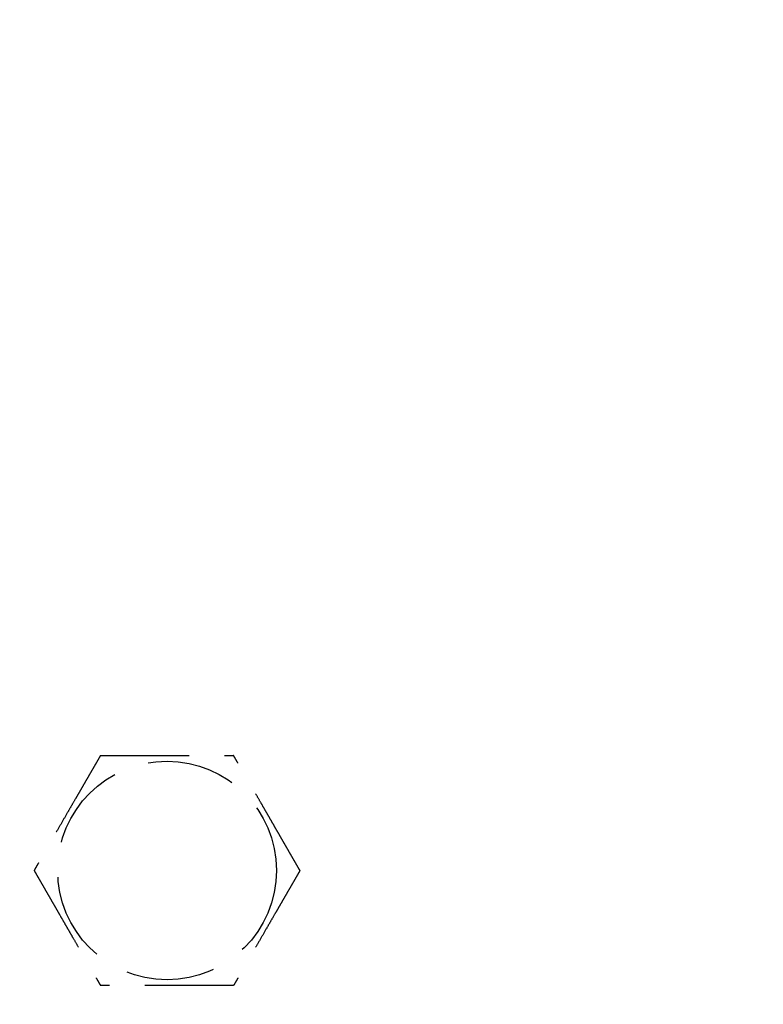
# Model space of a CAD drawing. Header units: millimetres. Extents: x -50096 to 615650, y 194565 to 243945.
# Tile 102 of 256: x 233916 to 233958, y 221713 to 221768. Entities that reach past the tile are written whole.
import ezdxf

# ---------------------------------------------------------------- set-up
doc = ezdxf.new("R2010")
doc.units = ezdxf.units.MM
doc.linetypes.add('ГТО-1 Пунктир', pattern=[7, 5, -2])
doc.layers.add('ГТО-2_Размеры_035', color=2, linetype='Continuous', lineweight=35)
doc.layers.add('ОГОС_Пунктир_025', color=151, linetype='ГТО-1 Пунктир', lineweight=25)
doc.layers.add('ГТО-2_Штриховка_018', color=7, linetype='Continuous', lineweight=18, true_color=0x6b6b6b)

# ---------------------------------------------------------------- blocks, each defined once
blk = doc.blocks.new('ОГСО_Затвор_План')
at = {"layer": 'ОГОС_Пунктир_025'}
blk.add_circle((-1044.17, 57.5), 6.172, dxfattribs=at)
blk.add_circle((-1044.17, 57.5), 6.172, dxfattribs=at)
for points, knots in [([(-1047.923, 64), (-1047.924, 63.999), (-1047.925, 63.997), (-1047.927, 63.992), (-1047.93, 63.988), (-1047.934, 63.982), (-1047.938, 63.974), (-1047.943, 63.965), (-1047.95, 63.954), (-1047.957, 63.94), (-1047.966, 63.925), (-1047.976, 63.909), (-1047.986, 63.891), (-1047.999, 63.869), (-1048.014, 63.843), (-1048.031, 63.813), (-1048.05, 63.78), (-1048.069, 63.747), (-1048.089, 63.712), (-1048.11, 63.676), (-1048.135, 63.632), (-1048.165, 63.581), (-1048.199, 63.522), (-1048.234, 63.461), (-1048.27, 63.399), (-1048.306, 63.336), (-1048.343, 63.272), (-1048.381, 63.206), (-1048.436, 63.112), (-1048.507, 62.989), (-1048.595, 62.835), (-1048.685, 62.68), (-1048.775, 62.524), (-1048.866, 62.367), (-1048.958, 62.208), (-1049.049, 62.049), (-1049.141, 61.89), (-1049.233, 61.73), (-1049.374, 61.487), (-1049.563, 61.16), (-1049.831, 60.695), (-1050.132, 60.173), (-1050.387, 59.732), (-1050.563, 59.428), (-1050.659, 59.261), (-1050.755, 59.094), (-1050.851, 58.929), (-1050.946, 58.765), (-1051.039, 58.602), (-1051.12, 58.462), (-1051.188, 58.344), (-1051.243, 58.249), (-1051.298, 58.155), (-1051.344, 58.075), (-1051.381, 58.01), (-1051.41, 57.96), (-1051.439, 57.91), (-1051.467, 57.862), (-1051.494, 57.815), (-1051.52, 57.77), (-1051.542, 57.732), (-1051.561, 57.699), (-1051.577, 57.671), (-1051.592, 57.646), (-1051.606, 57.621), (-1051.619, 57.599), (-1051.63, 57.579), (-1051.639, 57.563), (-1051.647, 57.55), (-1051.653, 57.539), (-1051.659, 57.528), (-1051.664, 57.52), (-1051.669, 57.512), (-1051.672, 57.507), (-1051.674, 57.504), (-1051.675, 57.501), (-1051.675, 57.501), (-1051.676, 57.5)], [0, 0, 0, 0, 0.004183, 0.008798, 0.014277, 0.021052, 0.029555, 0.040217, 0.053196, 0.068474, 0.085817, 0.104991, 0.125761, 0.147894, 0.180988, 0.216154, 0.253227, 0.292043, 0.332438, 0.374248, 0.417309, 0.483329, 0.551509, 0.621608, 0.693385, 0.766598, 0.841007, 0.916369, 0.992445, 1.16744, 1.344595, 1.523627, 1.704251, 1.886185, 2.069143, 2.252842, 2.436999, 2.621329, 2.805548, 3.279758, 3.752764, 4.418916, 5.086098, 5.279545, 5.472705, 5.665157, 5.856476, 6.046242, 6.23403, 6.419418, 6.531407, 6.641933, 6.750592, 6.856976, 6.916916, 6.975717, 7.033125, 7.088886, 7.142748, 7.194455, 7.243755, 7.276849, 7.308455, 7.338404, 7.366526, 7.392651, 7.41661, 7.433191, 7.448323, 7.461896, 7.473799, 7.483921, 7.492153, 7.498384, 7.502503, 7.504448, 7.505534, 7.505534, 7.505534, 7.505534]), ([(-1047.923, 64), (-1047.924, 63.999), (-1047.925, 63.997), (-1047.927, 63.992), (-1047.93, 63.988), (-1047.934, 63.982), (-1047.938, 63.974), (-1047.943, 63.965), (-1047.95, 63.954), (-1047.957, 63.94), (-1047.966, 63.925), (-1047.976, 63.909), (-1047.986, 63.891), (-1047.999, 63.869), (-1048.014, 63.843), (-1048.031, 63.813), (-1048.05, 63.78), (-1048.069, 63.747), (-1048.089, 63.712), (-1048.11, 63.676), (-1048.135, 63.632), (-1048.165, 63.581), (-1048.199, 63.522), (-1048.234, 63.461), (-1048.27, 63.399), (-1048.306, 63.336), (-1048.343, 63.272), (-1048.381, 63.206), (-1048.436, 63.112), (-1048.507, 62.989), (-1048.595, 62.835), (-1048.685, 62.68), (-1048.775, 62.524), (-1048.866, 62.367), (-1048.958, 62.208), (-1049.049, 62.049), (-1049.141, 61.89), (-1049.233, 61.73), (-1049.374, 61.487), (-1049.563, 61.16), (-1049.831, 60.695), (-1050.132, 60.173), (-1050.387, 59.732), (-1050.563, 59.428), (-1050.659, 59.261), (-1050.755, 59.094), (-1050.851, 58.929), (-1050.946, 58.765), (-1051.039, 58.602), (-1051.12, 58.462), (-1051.188, 58.344), (-1051.243, 58.249), (-1051.298, 58.155), (-1051.344, 58.075), (-1051.381, 58.01), (-1051.41, 57.96), (-1051.439, 57.91), (-1051.467, 57.862), (-1051.494, 57.815), (-1051.52, 57.77), (-1051.542, 57.732), (-1051.561, 57.699), (-1051.577, 57.671), (-1051.592, 57.646), (-1051.606, 57.621), (-1051.619, 57.599), (-1051.63, 57.579), (-1051.639, 57.563), (-1051.647, 57.55), (-1051.653, 57.539), (-1051.659, 57.528), (-1051.664, 57.52), (-1051.669, 57.512), (-1051.672, 57.507), (-1051.674, 57.504), (-1051.675, 57.501), (-1051.675, 57.501), (-1051.676, 57.5)], [0, 0, 0, 0, 0.004183, 0.008798, 0.014277, 0.021052, 0.029555, 0.040217, 0.053196, 0.068474, 0.085817, 0.104991, 0.125761, 0.147894, 0.180988, 0.216154, 0.253227, 0.292043, 0.332438, 0.374248, 0.417309, 0.483329, 0.551509, 0.621608, 0.693385, 0.766598, 0.841007, 0.916369, 0.992445, 1.16744, 1.344595, 1.523627, 1.704251, 1.886185, 2.069143, 2.252842, 2.436999, 2.621329, 2.805548, 3.279758, 3.752764, 4.418916, 5.086098, 5.279545, 5.472705, 5.665157, 5.856476, 6.046242, 6.23403, 6.419418, 6.531407, 6.641933, 6.750592, 6.856976, 6.916916, 6.975717, 7.033125, 7.088886, 7.142748, 7.194455, 7.243755, 7.276849, 7.308455, 7.338404, 7.366526, 7.392651, 7.41661, 7.433191, 7.448323, 7.461896, 7.473799, 7.483921, 7.492153, 7.498384, 7.502503, 7.504448, 7.505534, 7.505534, 7.505534, 7.505534]), ([(-1047.923, 64), (-1047.922, 64), (-1047.919, 64), (-1047.915, 64), (-1047.911, 64), (-1047.905, 64), (-1047.899, 64), (-1047.891, 64), (-1047.881, 64), (-1047.87, 64), (-1047.857, 64), (-1047.842, 64), (-1047.826, 64), (-1047.809, 64), (-1047.79, 64), (-1047.768, 64), (-1047.741, 64), (-1047.71, 64), (-1047.678, 64), (-1047.644, 64), (-1047.609, 64), (-1047.573, 64), (-1047.536, 64), (-1047.49, 64), (-1047.437, 64), (-1047.376, 64), (-1047.313, 64), (-1047.249, 64), (-1047.184, 64), (-1047.117, 64), (-1047.05, 64), (-1046.982, 64), (-1046.881, 64), (-1046.749, 64), (-1046.584, 64), (-1046.417, 64), (-1046.248, 64), (-1046.079, 64), (-1045.909, 64), (-1045.738, 64), (-1045.566, 64), (-1045.394, 64), (-1045.222, 64), (-1044.98, 64), (-1044.669, 64), (-1044.29, 64), (-1043.911, 64), (-1043.485, 64), (-1043.012, 64), (-1042.622, 64), (-1042.363, 64), (-1042.235, 64), (-1042.108, 64), (-1041.981, 64), (-1041.855, 64), (-1041.729, 64), (-1041.605, 64), (-1041.483, 64), (-1041.374, 64), (-1041.28, 64), (-1041.201, 64), (-1041.122, 64), (-1041.045, 64), (-1040.979, 64), (-1040.923, 64), (-1040.877, 64), (-1040.832, 64), (-1040.789, 64), (-1040.747, 64), (-1040.707, 64), (-1040.668, 64), (-1040.634, 64), (-1040.605, 64), (-1040.581, 64), (-1040.558, 64), (-1040.536, 64), (-1040.516, 64), (-1040.498, 64), (-1040.481, 64), (-1040.467, 64), (-1040.455, 64), (-1040.445, 64), (-1040.436, 64), (-1040.429, 64), (-1040.424, 64), (-1040.42, 64), (-1040.418, 64), (-1040.418, 64), (-1040.417, 64)], [0, 0, 0, 0, 0.003645, 0.007566, 0.012039, 0.017343, 0.023752, 0.031543, 0.040993, 0.052264, 0.065302, 0.079955, 0.096069, 0.113489, 0.132062, 0.151634, 0.180993, 0.211956, 0.244414, 0.278254, 0.313367, 0.349642, 0.386968, 0.425234, 0.484849, 0.546199, 0.609114, 0.67342, 0.738945, 0.805518, 0.872967, 0.94112, 1.009805, 1.173352, 1.338697, 1.50563, 1.673945, 1.843435, 2.013891, 2.185105, 2.356871, 2.528981, 2.701226, 2.8734, 3.253795, 3.633187, 4.011941, 4.390425, 4.911078, 5.431731, 5.559867, 5.687803, 5.81535, 5.942319, 6.068521, 6.193767, 6.317868, 6.440634, 6.561877, 6.642693, 6.722516, 6.801133, 6.878331, 6.953896, 7.000474, 7.046161, 7.090798, 7.134226, 7.176284, 7.216813, 7.255653, 7.292644, 7.318036, 7.342284, 7.365288, 7.386943, 7.407149, 7.425803, 7.442802, 7.456039, 7.467883, 7.478242, 7.487027, 7.494147, 7.499513, 7.503033, 7.504638, 7.505536, 7.505536, 7.505536, 7.505536]), ([(-1047.923, 64), (-1047.922, 64), (-1047.919, 64), (-1047.915, 64), (-1047.911, 64), (-1047.905, 64), (-1047.899, 64), (-1047.891, 64), (-1047.881, 64), (-1047.87, 64), (-1047.857, 64), (-1047.842, 64), (-1047.826, 64), (-1047.809, 64), (-1047.79, 64), (-1047.768, 64), (-1047.741, 64), (-1047.71, 64), (-1047.678, 64), (-1047.644, 64), (-1047.609, 64), (-1047.573, 64), (-1047.536, 64), (-1047.49, 64), (-1047.437, 64), (-1047.376, 64), (-1047.313, 64), (-1047.249, 64), (-1047.184, 64), (-1047.117, 64), (-1047.05, 64), (-1046.982, 64), (-1046.881, 64), (-1046.749, 64), (-1046.584, 64), (-1046.417, 64), (-1046.248, 64), (-1046.079, 64), (-1045.909, 64), (-1045.738, 64), (-1045.566, 64), (-1045.394, 64), (-1045.222, 64), (-1044.98, 64), (-1044.669, 64), (-1044.29, 64), (-1043.911, 64), (-1043.485, 64), (-1043.012, 64), (-1042.622, 64), (-1042.363, 64), (-1042.235, 64), (-1042.108, 64), (-1041.981, 64), (-1041.855, 64), (-1041.729, 64), (-1041.605, 64), (-1041.483, 64), (-1041.374, 64), (-1041.28, 64), (-1041.201, 64), (-1041.122, 64), (-1041.045, 64), (-1040.979, 64), (-1040.923, 64), (-1040.877, 64), (-1040.832, 64), (-1040.789, 64), (-1040.747, 64), (-1040.707, 64), (-1040.668, 64), (-1040.634, 64), (-1040.605, 64), (-1040.581, 64), (-1040.558, 64), (-1040.536, 64), (-1040.516, 64), (-1040.498, 64), (-1040.481, 64), (-1040.467, 64), (-1040.455, 64), (-1040.445, 64), (-1040.436, 64), (-1040.429, 64), (-1040.424, 64), (-1040.42, 64), (-1040.418, 64), (-1040.418, 64), (-1040.417, 64)], [0, 0, 0, 0, 0.003645, 0.007566, 0.012039, 0.017343, 0.023752, 0.031543, 0.040993, 0.052264, 0.065302, 0.079955, 0.096069, 0.113489, 0.132062, 0.151634, 0.180993, 0.211956, 0.244414, 0.278254, 0.313367, 0.349642, 0.386968, 0.425234, 0.484849, 0.546199, 0.609114, 0.67342, 0.738945, 0.805518, 0.872967, 0.94112, 1.009805, 1.173352, 1.338697, 1.50563, 1.673945, 1.843435, 2.013891, 2.185105, 2.356871, 2.528981, 2.701226, 2.8734, 3.253795, 3.633187, 4.011941, 4.390425, 4.911078, 5.431731, 5.559867, 5.687803, 5.81535, 5.942319, 6.068521, 6.193767, 6.317868, 6.440634, 6.561877, 6.642693, 6.722516, 6.801133, 6.878331, 6.953896, 7.000474, 7.046161, 7.090798, 7.134226, 7.176284, 7.216813, 7.255653, 7.292644, 7.318036, 7.342284, 7.365288, 7.386943, 7.407149, 7.425803, 7.442802, 7.456039, 7.467883, 7.478242, 7.487027, 7.494147, 7.499513, 7.503033, 7.504638, 7.505536, 7.505536, 7.505536, 7.505536]), ([(-1036.665, 57.5), (-1036.665, 57.501), (-1036.666, 57.504), (-1036.668, 57.507), (-1036.671, 57.511), (-1036.673, 57.516), (-1036.677, 57.521), (-1036.681, 57.528), (-1036.685, 57.536), (-1036.691, 57.546), (-1036.697, 57.557), (-1036.705, 57.57), (-1036.713, 57.584), (-1036.721, 57.599), (-1036.731, 57.615), (-1036.743, 57.636), (-1036.758, 57.661), (-1036.775, 57.692), (-1036.794, 57.725), (-1036.814, 57.759), (-1036.834, 57.794), (-1036.856, 57.831), (-1036.88, 57.873), (-1036.907, 57.921), (-1036.938, 57.974), (-1036.969, 58.028), (-1037.001, 58.084), (-1037.034, 58.141), (-1037.067, 58.198), (-1037.101, 58.257), (-1037.135, 58.316), (-1037.185, 58.402), (-1037.252, 58.517), (-1037.334, 58.66), (-1037.418, 58.805), (-1037.502, 58.95), (-1037.586, 59.097), (-1037.672, 59.245), (-1037.757, 59.393), (-1037.843, 59.542), (-1037.929, 59.691), (-1038.015, 59.84), (-1038.136, 60.049), (-1038.291, 60.318), (-1038.481, 60.647), (-1038.67, 60.975), (-1038.883, 61.344), (-1039.12, 61.753), (-1039.318, 62.096), (-1039.452, 62.329), (-1039.524, 62.454), (-1039.596, 62.578), (-1039.667, 62.701), (-1039.738, 62.823), (-1039.808, 62.945), (-1039.877, 63.064), (-1039.936, 63.167), (-1039.986, 63.253), (-1040.026, 63.322), (-1040.065, 63.39), (-1040.103, 63.457), (-1040.137, 63.514), (-1040.165, 63.563), (-1040.187, 63.602), (-1040.21, 63.641), (-1040.231, 63.678), (-1040.252, 63.715), (-1040.273, 63.75), (-1040.292, 63.783), (-1040.309, 63.813), (-1040.323, 63.838), (-1040.335, 63.859), (-1040.347, 63.878), (-1040.358, 63.897), (-1040.368, 63.915), (-1040.377, 63.931), (-1040.385, 63.945), (-1040.392, 63.957), (-1040.398, 63.967), (-1040.403, 63.976), (-1040.408, 63.984), (-1040.411, 63.99), (-1040.414, 63.995), (-1040.416, 63.998), (-1040.417, 63.999), (-1040.417, 64), (-1040.417, 64)], [0, 0, 0, 0, 0.003647, 0.00757, 0.012046, 0.017351, 0.023761, 0.031553, 0.041004, 0.052275, 0.065312, 0.079964, 0.096076, 0.113495, 0.132067, 0.151638, 0.185325, 0.221088, 0.258762, 0.298181, 0.33918, 0.381592, 0.425253, 0.48487, 0.546221, 0.609136, 0.673441, 0.738966, 0.805539, 0.872987, 0.941139, 1.009822, 1.173367, 1.33871, 1.505642, 1.673957, 1.843445, 2.013901, 2.185115, 2.356881, 2.528991, 2.701236, 2.87341, 3.253803, 3.633193, 4.011945, 4.390427, 4.91108, 5.431733, 5.575876, 5.719736, 5.863044, 6.005531, 6.146928, 6.286964, 6.425373, 6.561883, 6.642701, 6.722526, 6.801145, 6.878344, 6.95391, 7.000487, 7.046173, 7.090809, 7.134235, 7.176293, 7.21682, 7.255659, 7.292649, 7.318042, 7.34229, 7.365294, 7.38695, 7.407156, 7.425811, 7.442813, 7.456051, 7.467896, 7.478256, 7.487041, 7.49416, 7.499522, 7.503037, 7.504636, 7.505526, 7.505526, 7.505526, 7.505526]), ([(-1036.665, 57.5), (-1036.665, 57.501), (-1036.666, 57.504), (-1036.668, 57.507), (-1036.671, 57.511), (-1036.673, 57.516), (-1036.677, 57.521), (-1036.681, 57.528), (-1036.685, 57.536), (-1036.691, 57.546), (-1036.697, 57.557), (-1036.705, 57.57), (-1036.713, 57.584), (-1036.721, 57.599), (-1036.731, 57.615), (-1036.743, 57.636), (-1036.758, 57.661), (-1036.775, 57.692), (-1036.794, 57.725), (-1036.814, 57.759), (-1036.834, 57.794), (-1036.856, 57.831), (-1036.88, 57.873), (-1036.907, 57.921), (-1036.938, 57.974), (-1036.969, 58.028), (-1037.001, 58.084), (-1037.034, 58.141), (-1037.067, 58.198), (-1037.101, 58.257), (-1037.135, 58.316), (-1037.185, 58.402), (-1037.252, 58.517), (-1037.334, 58.66), (-1037.418, 58.805), (-1037.502, 58.95), (-1037.586, 59.097), (-1037.672, 59.245), (-1037.757, 59.393), (-1037.843, 59.542), (-1037.929, 59.691), (-1038.015, 59.84), (-1038.136, 60.049), (-1038.291, 60.318), (-1038.481, 60.647), (-1038.67, 60.975), (-1038.883, 61.344), (-1039.12, 61.753), (-1039.318, 62.096), (-1039.452, 62.329), (-1039.524, 62.454), (-1039.596, 62.578), (-1039.667, 62.701), (-1039.738, 62.823), (-1039.808, 62.945), (-1039.877, 63.064), (-1039.936, 63.167), (-1039.986, 63.253), (-1040.026, 63.322), (-1040.065, 63.39), (-1040.103, 63.457), (-1040.137, 63.514), (-1040.165, 63.563), (-1040.187, 63.602), (-1040.21, 63.641), (-1040.231, 63.678), (-1040.252, 63.715), (-1040.273, 63.75), (-1040.292, 63.783), (-1040.309, 63.813), (-1040.323, 63.838), (-1040.335, 63.859), (-1040.347, 63.878), (-1040.358, 63.897), (-1040.368, 63.915), (-1040.377, 63.931), (-1040.385, 63.945), (-1040.392, 63.957), (-1040.398, 63.967), (-1040.403, 63.976), (-1040.408, 63.984), (-1040.411, 63.99), (-1040.414, 63.995), (-1040.416, 63.998), (-1040.417, 63.999), (-1040.417, 64), (-1040.417, 64)], [0, 0, 0, 0, 0.003647, 0.00757, 0.012046, 0.017351, 0.023761, 0.031553, 0.041004, 0.052275, 0.065312, 0.079964, 0.096076, 0.113495, 0.132067, 0.151638, 0.185325, 0.221088, 0.258762, 0.298181, 0.33918, 0.381592, 0.425253, 0.48487, 0.546221, 0.609136, 0.673441, 0.738966, 0.805539, 0.872987, 0.941139, 1.009822, 1.173367, 1.33871, 1.505642, 1.673957, 1.843445, 2.013901, 2.185115, 2.356881, 2.528991, 2.701236, 2.87341, 3.253803, 3.633193, 4.011945, 4.390427, 4.91108, 5.431733, 5.575876, 5.719736, 5.863044, 6.005531, 6.146928, 6.286964, 6.425373, 6.561883, 6.642701, 6.722526, 6.801145, 6.878344, 6.95391, 7.000487, 7.046173, 7.090809, 7.134235, 7.176293, 7.21682, 7.255659, 7.292649, 7.318042, 7.34229, 7.365294, 7.38695, 7.407156, 7.425811, 7.442813, 7.456051, 7.467896, 7.478256, 7.487041, 7.49416, 7.499522, 7.503037, 7.504636, 7.505526, 7.505526, 7.505526, 7.505526]), ([(-1051.676, 57.5), (-1051.675, 57.499), (-1051.674, 57.497), (-1051.672, 57.494), (-1051.669, 57.49), (-1051.667, 57.485), (-1051.663, 57.479), (-1051.66, 57.473), (-1051.655, 57.464), (-1051.649, 57.455), (-1051.643, 57.443), (-1051.635, 57.431), (-1051.627, 57.417), (-1051.619, 57.402), (-1051.609, 57.386), (-1051.597, 57.365), (-1051.583, 57.339), (-1051.565, 57.308), (-1051.546, 57.276), (-1051.526, 57.242), (-1051.506, 57.206), (-1051.485, 57.169), (-1051.46, 57.127), (-1051.433, 57.08), (-1051.402, 57.027), (-1051.371, 56.972), (-1051.339, 56.917), (-1051.306, 56.86), (-1051.273, 56.802), (-1051.239, 56.744), (-1051.205, 56.685), (-1051.155, 56.598), (-1051.089, 56.484), (-1051.006, 56.34), (-1050.923, 56.196), (-1050.838, 56.05), (-1050.754, 55.904), (-1050.669, 55.756), (-1050.583, 55.608), (-1050.497, 55.459), (-1050.411, 55.31), (-1050.325, 55.161), (-1050.204, 54.952), (-1050.049, 54.683), (-1049.859, 54.354), (-1049.67, 54.026), (-1049.457, 53.657), (-1049.22, 53.247), (-1049.022, 52.905), (-1048.888, 52.672), (-1048.816, 52.547), (-1048.744, 52.423), (-1048.673, 52.3), (-1048.602, 52.177), (-1048.532, 52.056), (-1048.463, 51.936), (-1048.404, 51.834), (-1048.354, 51.748), (-1048.315, 51.679), (-1048.275, 51.611), (-1048.237, 51.544), (-1048.203, 51.486), (-1048.176, 51.438), (-1048.153, 51.398), (-1048.13, 51.36), (-1048.109, 51.322), (-1048.088, 51.286), (-1048.067, 51.251), (-1048.048, 51.217), (-1048.031, 51.187), (-1048.015, 51.16), (-1048.001, 51.135), (-1047.988, 51.113), (-1047.976, 51.092), (-1047.965, 51.073), (-1047.955, 51.057), (-1047.948, 51.044), (-1047.942, 51.033), (-1047.937, 51.024), (-1047.932, 51.017), (-1047.929, 51.011), (-1047.926, 51.006), (-1047.924, 51.003), (-1047.923, 51.001), (-1047.923, 51.001), (-1047.923, 51)], [0, 0, 0, 0, 0.003647, 0.00757, 0.012046, 0.017351, 0.023761, 0.031553, 0.041004, 0.052275, 0.065313, 0.079965, 0.096077, 0.113495, 0.132067, 0.151638, 0.185324, 0.221085, 0.258757, 0.298174, 0.339171, 0.381581, 0.42524, 0.484856, 0.546207, 0.609121, 0.673427, 0.738952, 0.805525, 0.872973, 0.941125, 1.009809, 1.173356, 1.338701, 1.505634, 1.67395, 1.84344, 2.013896, 2.185112, 2.356878, 2.528989, 2.701235, 2.87341, 3.253803, 3.633193, 4.011945, 4.390427, 4.91108, 5.431733, 5.575876, 5.719737, 5.863045, 6.005532, 6.146929, 6.286966, 6.425374, 6.561883, 6.642698, 6.72252, 6.801136, 6.878333, 6.953897, 7.000475, 7.046163, 7.0908, 7.134229, 7.176287, 7.216817, 7.255658, 7.292649, 7.322166, 7.350103, 7.376298, 7.40059, 7.422815, 7.442813, 7.45605, 7.467893, 7.478252, 7.487037, 7.494156, 7.499519, 7.503037, 7.504639, 7.505534, 7.505534, 7.505534, 7.505534]), ([(-1051.676, 57.5), (-1051.675, 57.499), (-1051.674, 57.497), (-1051.672, 57.494), (-1051.669, 57.49), (-1051.667, 57.485), (-1051.663, 57.479), (-1051.66, 57.473), (-1051.655, 57.464), (-1051.649, 57.455), (-1051.643, 57.443), (-1051.635, 57.431), (-1051.627, 57.417), (-1051.619, 57.402), (-1051.609, 57.386), (-1051.597, 57.365), (-1051.583, 57.339), (-1051.565, 57.308), (-1051.546, 57.276), (-1051.526, 57.242), (-1051.506, 57.206), (-1051.485, 57.169), (-1051.46, 57.127), (-1051.433, 57.08), (-1051.402, 57.027), (-1051.371, 56.972), (-1051.339, 56.917), (-1051.306, 56.86), (-1051.273, 56.802), (-1051.239, 56.744), (-1051.205, 56.685), (-1051.155, 56.598), (-1051.089, 56.484), (-1051.006, 56.34), (-1050.923, 56.196), (-1050.838, 56.05), (-1050.754, 55.904), (-1050.669, 55.756), (-1050.583, 55.608), (-1050.497, 55.459), (-1050.411, 55.31), (-1050.325, 55.161), (-1050.204, 54.952), (-1050.049, 54.683), (-1049.859, 54.354), (-1049.67, 54.026), (-1049.457, 53.657), (-1049.22, 53.247), (-1049.022, 52.905), (-1048.888, 52.672), (-1048.816, 52.547), (-1048.744, 52.423), (-1048.673, 52.3), (-1048.602, 52.177), (-1048.532, 52.056), (-1048.463, 51.936), (-1048.404, 51.834), (-1048.354, 51.748), (-1048.315, 51.679), (-1048.275, 51.611), (-1048.237, 51.544), (-1048.203, 51.486), (-1048.176, 51.438), (-1048.153, 51.398), (-1048.13, 51.36), (-1048.109, 51.322), (-1048.088, 51.286), (-1048.067, 51.251), (-1048.048, 51.217), (-1048.031, 51.187), (-1048.015, 51.16), (-1048.001, 51.135), (-1047.988, 51.113), (-1047.976, 51.092), (-1047.965, 51.073), (-1047.955, 51.057), (-1047.948, 51.044), (-1047.942, 51.033), (-1047.937, 51.024), (-1047.932, 51.017), (-1047.929, 51.011), (-1047.926, 51.006), (-1047.924, 51.003), (-1047.923, 51.001), (-1047.923, 51.001), (-1047.923, 51)], [0, 0, 0, 0, 0.003647, 0.00757, 0.012046, 0.017351, 0.023761, 0.031553, 0.041004, 0.052275, 0.065313, 0.079965, 0.096077, 0.113495, 0.132067, 0.151638, 0.185324, 0.221085, 0.258757, 0.298174, 0.339171, 0.381581, 0.42524, 0.484856, 0.546207, 0.609121, 0.673427, 0.738952, 0.805525, 0.872973, 0.941125, 1.009809, 1.173356, 1.338701, 1.505634, 1.67395, 1.84344, 2.013896, 2.185112, 2.356878, 2.528989, 2.701235, 2.87341, 3.253803, 3.633193, 4.011945, 4.390427, 4.91108, 5.431733, 5.575876, 5.719737, 5.863045, 6.005532, 6.146929, 6.286966, 6.425374, 6.561883, 6.642698, 6.72252, 6.801136, 6.878333, 6.953897, 7.000475, 7.046163, 7.0908, 7.134229, 7.176287, 7.216817, 7.255658, 7.292649, 7.322166, 7.350103, 7.376298, 7.40059, 7.422815, 7.442813, 7.45605, 7.467893, 7.478252, 7.487037, 7.494156, 7.499519, 7.503037, 7.504639, 7.505534, 7.505534, 7.505534, 7.505534]), ([(-1036.665, 57.5), (-1036.665, 57.499), (-1036.667, 57.497), (-1036.669, 57.492), (-1036.672, 57.488), (-1036.675, 57.482), (-1036.68, 57.474), (-1036.685, 57.465), (-1036.691, 57.454), (-1036.699, 57.44), (-1036.708, 57.425), (-1036.717, 57.409), (-1036.728, 57.391), (-1036.74, 57.369), (-1036.755, 57.343), (-1036.773, 57.313), (-1036.791, 57.281), (-1036.811, 57.247), (-1036.831, 57.212), (-1036.852, 57.176), (-1036.877, 57.132), (-1036.907, 57.081), (-1036.941, 57.022), (-1036.976, 56.961), (-1037.011, 56.899), (-1037.048, 56.836), (-1037.085, 56.772), (-1037.123, 56.706), (-1037.177, 56.612), (-1037.249, 56.489), (-1037.337, 56.335), (-1037.427, 56.18), (-1037.517, 56.024), (-1037.608, 55.867), (-1037.699, 55.708), (-1037.791, 55.549), (-1037.883, 55.39), (-1037.975, 55.23), (-1038.116, 54.987), (-1038.304, 54.66), (-1038.573, 54.195), (-1038.874, 53.673), (-1039.129, 53.232), (-1039.304, 52.928), (-1039.401, 52.761), (-1039.497, 52.594), (-1039.593, 52.429), (-1039.687, 52.265), (-1039.781, 52.102), (-1039.862, 51.962), (-1039.93, 51.844), (-1039.985, 51.749), (-1040.039, 51.655), (-1040.085, 51.575), (-1040.123, 51.51), (-1040.152, 51.46), (-1040.181, 51.41), (-1040.209, 51.362), (-1040.236, 51.315), (-1040.261, 51.27), (-1040.284, 51.232), (-1040.303, 51.199), (-1040.318, 51.171), (-1040.333, 51.146), (-1040.347, 51.121), (-1040.36, 51.099), (-1040.372, 51.079), (-1040.381, 51.063), (-1040.388, 51.05), (-1040.395, 51.039), (-1040.401, 51.028), (-1040.406, 51.02), (-1040.41, 51.012), (-1040.413, 51.007), (-1040.415, 51.004), (-1040.417, 51.002), (-1040.417, 51.001), (-1040.417, 51)], [0, 0, 0, 0, 0.004181, 0.008795, 0.014272, 0.021046, 0.029547, 0.040209, 0.053189, 0.068468, 0.085812, 0.104988, 0.12576, 0.147894, 0.180989, 0.216156, 0.253229, 0.292045, 0.332439, 0.374249, 0.417309, 0.483329, 0.551508, 0.621607, 0.693384, 0.766597, 0.841006, 0.916369, 0.992445, 1.16744, 1.344596, 1.523628, 1.704252, 1.886185, 2.069144, 2.252843, 2.436999, 2.621329, 2.805548, 3.279761, 3.75277, 4.418918, 5.086098, 5.279547, 5.47271, 5.665164, 5.856486, 6.046253, 6.234042, 6.419431, 6.531414, 6.641935, 6.750588, 6.856968, 6.91691, 6.975712, 7.033121, 7.088884, 7.142746, 7.194455, 7.243755, 7.276848, 7.308454, 7.338403, 7.366525, 7.392651, 7.41661, 7.433192, 7.448325, 7.461899, 7.473803, 7.483926, 7.492157, 7.498387, 7.502503, 7.504445, 7.505526, 7.505526, 7.505526, 7.505526]), ([(-1036.665, 57.5), (-1036.665, 57.499), (-1036.667, 57.497), (-1036.669, 57.492), (-1036.672, 57.488), (-1036.675, 57.482), (-1036.68, 57.474), (-1036.685, 57.465), (-1036.691, 57.454), (-1036.699, 57.44), (-1036.708, 57.425), (-1036.717, 57.409), (-1036.728, 57.391), (-1036.74, 57.369), (-1036.755, 57.343), (-1036.773, 57.313), (-1036.791, 57.281), (-1036.811, 57.247), (-1036.831, 57.212), (-1036.852, 57.176), (-1036.877, 57.132), (-1036.907, 57.081), (-1036.941, 57.022), (-1036.976, 56.961), (-1037.011, 56.899), (-1037.048, 56.836), (-1037.085, 56.772), (-1037.123, 56.706), (-1037.177, 56.612), (-1037.249, 56.489), (-1037.337, 56.335), (-1037.427, 56.18), (-1037.517, 56.024), (-1037.608, 55.867), (-1037.699, 55.708), (-1037.791, 55.549), (-1037.883, 55.39), (-1037.975, 55.23), (-1038.116, 54.987), (-1038.304, 54.66), (-1038.573, 54.195), (-1038.874, 53.673), (-1039.129, 53.232), (-1039.304, 52.928), (-1039.401, 52.761), (-1039.497, 52.594), (-1039.593, 52.429), (-1039.687, 52.265), (-1039.781, 52.102), (-1039.862, 51.962), (-1039.93, 51.844), (-1039.985, 51.749), (-1040.039, 51.655), (-1040.085, 51.575), (-1040.123, 51.51), (-1040.152, 51.46), (-1040.181, 51.41), (-1040.209, 51.362), (-1040.236, 51.315), (-1040.261, 51.27), (-1040.284, 51.232), (-1040.303, 51.199), (-1040.318, 51.171), (-1040.333, 51.146), (-1040.347, 51.121), (-1040.36, 51.099), (-1040.372, 51.079), (-1040.381, 51.063), (-1040.388, 51.05), (-1040.395, 51.039), (-1040.401, 51.028), (-1040.406, 51.02), (-1040.41, 51.012), (-1040.413, 51.007), (-1040.415, 51.004), (-1040.417, 51.002), (-1040.417, 51.001), (-1040.417, 51)], [0, 0, 0, 0, 0.004181, 0.008795, 0.014272, 0.021046, 0.029547, 0.040209, 0.053189, 0.068468, 0.085812, 0.104988, 0.12576, 0.147894, 0.180989, 0.216156, 0.253229, 0.292045, 0.332439, 0.374249, 0.417309, 0.483329, 0.551508, 0.621607, 0.693384, 0.766597, 0.841006, 0.916369, 0.992445, 1.16744, 1.344596, 1.523628, 1.704252, 1.886185, 2.069144, 2.252843, 2.436999, 2.621329, 2.805548, 3.279761, 3.75277, 4.418918, 5.086098, 5.279547, 5.47271, 5.665164, 5.856486, 6.046253, 6.234042, 6.419431, 6.531414, 6.641935, 6.750588, 6.856968, 6.91691, 6.975712, 7.033121, 7.088884, 7.142746, 7.194455, 7.243755, 7.276848, 7.308454, 7.338403, 7.366525, 7.392651, 7.41661, 7.433192, 7.448325, 7.461899, 7.473803, 7.483926, 7.492157, 7.498387, 7.502503, 7.504445, 7.505526, 7.505526, 7.505526, 7.505526]), ([(-1040.417, 51), (-1040.418, 51), (-1040.421, 51), (-1040.425, 51), (-1040.43, 51), (-1040.435, 51), (-1040.442, 51), (-1040.449, 51), (-1040.459, 51), (-1040.47, 51), (-1040.483, 51), (-1040.498, 51), (-1040.514, 51), (-1040.531, 51), (-1040.55, 51), (-1040.572, 51), (-1040.599, 51), (-1040.63, 51), (-1040.662, 51), (-1040.696, 51), (-1040.731, 51), (-1040.767, 51), (-1040.805, 51), (-1040.85, 51), (-1040.903, 51), (-1040.964, 51), (-1041.027, 51), (-1041.091, 51), (-1041.157, 51), (-1041.223, 51), (-1041.291, 51), (-1041.359, 51), (-1041.459, 51), (-1041.591, 51), (-1041.757, 51), (-1041.923, 51), (-1042.092, 51), (-1042.261, 51), (-1042.431, 51), (-1042.603, 51), (-1042.774, 51), (-1042.946, 51), (-1043.119, 51), (-1043.36, 51), (-1043.671, 51), (-1044.05, 51), (-1044.429, 51), (-1044.855, 51), (-1045.328, 51), (-1045.718, 51), (-1045.977, 51), (-1046.105, 51), (-1046.232, 51), (-1046.359, 51), (-1046.486, 51), (-1046.611, 51), (-1046.735, 51), (-1046.857, 51), (-1046.966, 51), (-1047.06, 51), (-1047.139, 51), (-1047.218, 51), (-1047.295, 51), (-1047.362, 51), (-1047.417, 51), (-1047.463, 51), (-1047.508, 51), (-1047.551, 51), (-1047.593, 51), (-1047.634, 51), (-1047.672, 51), (-1047.706, 51), (-1047.735, 51), (-1047.759, 51), (-1047.782, 51), (-1047.804, 51), (-1047.824, 51), (-1047.843, 51), (-1047.859, 51), (-1047.873, 51), (-1047.885, 51), (-1047.895, 51), (-1047.904, 51), (-1047.911, 51), (-1047.916, 51), (-1047.92, 51), (-1047.922, 51), (-1047.923, 51), (-1047.923, 51)], [0, 0, 0, 0, 0.003647, 0.007571, 0.012047, 0.017353, 0.023764, 0.031557, 0.041008, 0.052279, 0.065318, 0.079971, 0.096085, 0.113504, 0.132077, 0.151649, 0.181007, 0.21197, 0.244428, 0.278268, 0.313382, 0.349657, 0.386983, 0.425249, 0.484864, 0.546215, 0.609129, 0.673435, 0.73896, 0.805534, 0.872982, 0.941135, 1.00982, 1.173367, 1.338711, 1.505645, 1.67396, 1.843449, 2.013905, 2.18512, 2.356886, 2.528995, 2.701241, 2.873415, 3.25381, 3.633202, 4.011956, 4.39044, 4.911093, 5.431746, 5.559882, 5.687818, 5.815365, 5.942334, 6.068536, 6.193782, 6.317882, 6.440649, 6.561892, 6.642708, 6.722531, 6.801149, 6.878346, 6.953911, 7.000488, 7.046175, 7.090812, 7.13424, 7.176298, 7.216827, 7.255667, 7.292659, 7.318051, 7.342301, 7.365304, 7.38696, 7.407166, 7.425819, 7.442817, 7.456052, 7.467893, 7.47825, 7.487032, 7.49415, 7.499514, 7.503033, 7.504638, 7.505536, 7.505536, 7.505536, 7.505536]), ([(-1040.417, 51), (-1040.418, 51), (-1040.421, 51), (-1040.425, 51), (-1040.43, 51), (-1040.435, 51), (-1040.442, 51), (-1040.449, 51), (-1040.459, 51), (-1040.47, 51), (-1040.483, 51), (-1040.498, 51), (-1040.514, 51), (-1040.531, 51), (-1040.55, 51), (-1040.572, 51), (-1040.599, 51), (-1040.63, 51), (-1040.662, 51), (-1040.696, 51), (-1040.731, 51), (-1040.767, 51), (-1040.805, 51), (-1040.85, 51), (-1040.903, 51), (-1040.964, 51), (-1041.027, 51), (-1041.091, 51), (-1041.157, 51), (-1041.223, 51), (-1041.291, 51), (-1041.359, 51), (-1041.459, 51), (-1041.591, 51), (-1041.757, 51), (-1041.923, 51), (-1042.092, 51), (-1042.261, 51), (-1042.431, 51), (-1042.603, 51), (-1042.774, 51), (-1042.946, 51), (-1043.119, 51), (-1043.36, 51), (-1043.671, 51), (-1044.05, 51), (-1044.429, 51), (-1044.855, 51), (-1045.328, 51), (-1045.718, 51), (-1045.977, 51), (-1046.105, 51), (-1046.232, 51), (-1046.359, 51), (-1046.486, 51), (-1046.611, 51), (-1046.735, 51), (-1046.857, 51), (-1046.966, 51), (-1047.06, 51), (-1047.139, 51), (-1047.218, 51), (-1047.295, 51), (-1047.362, 51), (-1047.417, 51), (-1047.463, 51), (-1047.508, 51), (-1047.551, 51), (-1047.593, 51), (-1047.634, 51), (-1047.672, 51), (-1047.706, 51), (-1047.735, 51), (-1047.759, 51), (-1047.782, 51), (-1047.804, 51), (-1047.824, 51), (-1047.843, 51), (-1047.859, 51), (-1047.873, 51), (-1047.885, 51), (-1047.895, 51), (-1047.904, 51), (-1047.911, 51), (-1047.916, 51), (-1047.92, 51), (-1047.922, 51), (-1047.923, 51), (-1047.923, 51)], [0, 0, 0, 0, 0.003647, 0.007571, 0.012047, 0.017353, 0.023764, 0.031557, 0.041008, 0.052279, 0.065318, 0.079971, 0.096085, 0.113504, 0.132077, 0.151649, 0.181007, 0.21197, 0.244428, 0.278268, 0.313382, 0.349657, 0.386983, 0.425249, 0.484864, 0.546215, 0.609129, 0.673435, 0.73896, 0.805534, 0.872982, 0.941135, 1.00982, 1.173367, 1.338711, 1.505645, 1.67396, 1.843449, 2.013905, 2.18512, 2.356886, 2.528995, 2.701241, 2.873415, 3.25381, 3.633202, 4.011956, 4.39044, 4.911093, 5.431746, 5.559882, 5.687818, 5.815365, 5.942334, 6.068536, 6.193782, 6.317882, 6.440649, 6.561892, 6.642708, 6.722531, 6.801149, 6.878346, 6.953911, 7.000488, 7.046175, 7.090812, 7.13424, 7.176298, 7.216827, 7.255667, 7.292659, 7.318051, 7.342301, 7.365304, 7.38696, 7.407166, 7.425819, 7.442817, 7.456052, 7.467893, 7.47825, 7.487032, 7.49415, 7.499514, 7.503033, 7.504638, 7.505536, 7.505536, 7.505536, 7.505536])]:
    blk.add_open_spline(points, degree=3, knots=knots, dxfattribs=at)
blk = doc.blocks.new('A$C1AA538EC')
at = {"layer": 'ГТО-2_Размеры_035', "rotation": 0.0001303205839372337}
blk.add_blockref('ОГСО_Затвор_План', (0, -11100.085), dxfattribs=at)

msp = doc.modelspace()

# ---------------------------------------------------------------- hatches: boundary and pattern name
at = {"layer": 'ГТО-2_Штриховка_018'}
h = msp.add_hatch(dxfattribs=at)
h.set_pattern_fill('ANSI35', color=256, scale=100)
h.set_pattern_definition([(45, (-115466.6, -494469.8), (-449.0128, 449.0128), []), (45, (-115017.6, -494469.8), (-449.0128, 449.0128), [793.75, -158.75, 0, -158.75])])
h.paths.add_polyline_path([(243988.45, 233562.872), (247488.45, 233562.872), (247488.45, 236562.872), (227633.45, 236562.872), (227633.45, 228037.872), (232688.45, 228037.872), (232688.45, 229062.872), (243988.45, 229062.872)])
edge = h.paths.add_edge_path(flags=16)
edge.add_arc((234968.45, 232762.782), 1700, 0, 360)
edge = h.paths.add_edge_path(flags=16)
edge.add_arc((255968.45, 232762.782), 1700, 0, 360)
h.paths.add_polyline_path([(264438.45, 224462.872), (264438.45, 224822.872), (265938.45, 224822.872), (265938.45, 224462.872), (276518.45, 224462.872), (276518.45, 221662.696), (278018.45, 221662.696), (278018.45, 225962.872), (263788.45, 225962.872), (263788.45, 236562.872), (247488.45, 236562.872), (247488.45, 233562.872), (250988.45, 233562.872), (250988.45, 229062.872), (262288.45, 229062.872), (262288.45, 226212.872), (247488.45, 226212.872), (247488.45, 224462.872), (252623.45, 224462.872), (252623.45, 224822.872), (254123.45, 224822.872), (254123.45, 224462.872), (258378.45, 224462.872), (258378.45, 224822.871), (259878.45, 224822.871), (259878.45, 224462.872)])

# ---------------------------------------------------------------- block references
at = {"layer": 'ГТО-2_Размеры_035'}
msp.add_blockref('A$C1AA538EC', (234968.45, 232762.782), dxfattribs=at)

doc.saveas('drawing.dxf')
